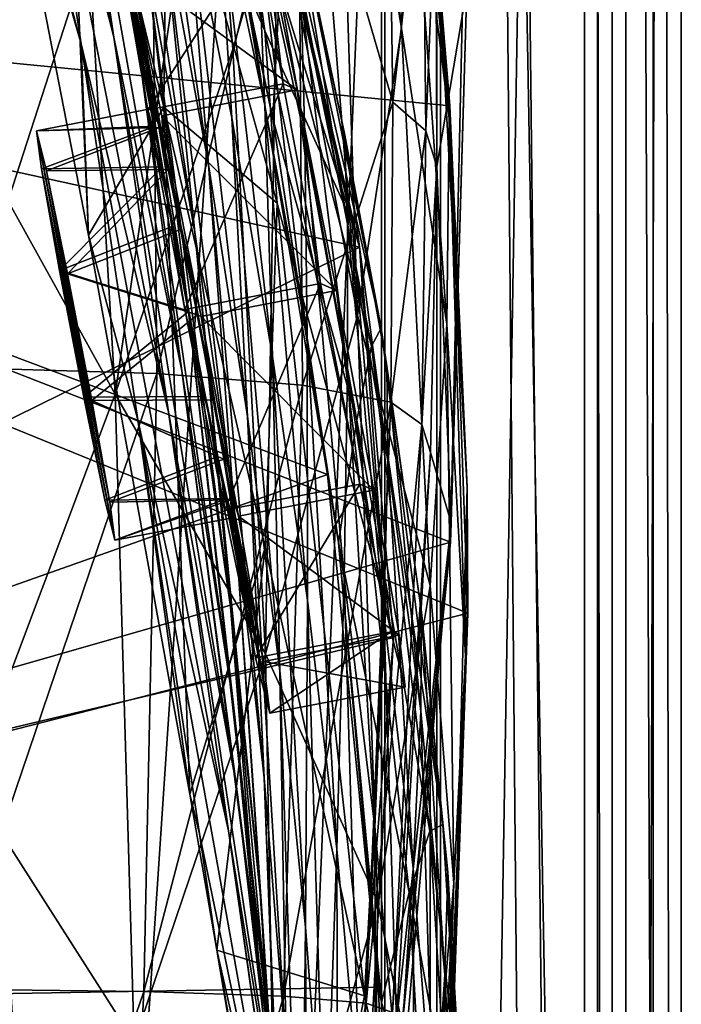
# Model space of a CAD drawing. Header units: metres. Extents: x -904 to 0, y -908 to 0.
# Tile 67 of 161: x -36 to 0, y -495 to -442. Entities that reach past the tile are written whole.
import ezdxf

# ---------------------------------------------------------------- set-up
doc = ezdxf.new("R2010")
doc.units = ezdxf.units.M

msp = doc.modelspace()

# ---------------------------------------------------------------- linework, layer by layer
at = {"layer": 'top012'}
for points in [[(-51.518902, -163.519562, 2063.059814), (-51.518902, -836.377136, 2063.059814), (-4.519207, -133.377289, 2063.059814)], [(-51.518902, -836.377136, 2063.059814), (-34.448139, -844.306091, 2063.059814), (-4.519207, -133.377289, 2063.059814)], [(-34.448139, -844.306091, 163.059708), (-51.518902, -836.377136, 163.059708), (-4.519207, -133.377289, 163.059708)], [(-4.519207, -133.377289, 163.059708), (-51.518902, -836.377136, 163.059708), (-51.518902, -163.519562, 163.059708)], [(-4.519207, -133.377289, 2063.059814), (-34.448139, -844.306091, 2063.059814), (-4.519207, -887.377258, 2063.059814)], [(-4.519207, -887.377258, 163.059708), (-34.448139, -844.306091, 163.059708), (-4.519207, -133.377289, 163.059708)], [(-4.519207, -887.377258, 163.059708), (-4.519207, -133.377289, 163.059708), (-4.519207, -887.377258, 173.920044)], [(-4.519207, -133.377289, 163.059708), (-4.519207, -133.377289, 2063.059814), (-4.519207, -887.377258, 173.920044)], [(-4.519207, -887.377258, 173.920044), (-4.519207, -133.377289, 2063.059814), (-4.519207, -887.377258, 2051.920166)], [(-4.519207, -133.377289, 2063.059814), (-4.519207, -887.377258, 2063.059814), (-4.519207, -887.377258, 2051.920166)], [(-33.971493, -411.755524, 308.193176), (-38.348515, -402.753815, 284.171265), (-39.583576, -446.280334, 258.79776)], [(-37.694042, -409.377899, 1291.495117), (-30.641474, -443.239197, 1347.621338), (-35.178562, -425.408478, 1347.30896)], [(-37.694042, -409.377899, 1291.495117), (-33.317085, -425.375366, 1291.730469), (-30.641474, -443.239197, 1347.621338)], [(-39.583576, -446.280334, 258.79776), (-32.583176, -428.331787, 307.561737), (-33.971493, -411.755524, 308.193176)], [(-15.107247, -442.764496, 457.192108), (-18.127468, -414.007721, 457.955444), (-18.708691, -420.534302, 432.119202)], [(-15.107247, -442.764496, 457.192108), (-14.685354, -430.100006, 509.626068), (-18.127468, -414.007721, 457.955444)], [(-99.792473, -438.393463, 620.119507), (-15.603981, -419.807495, 617.914917), (-12.499131, -446.94281, 617.833618)], [(-32.400627, -443.59845, 1402.633789), (-37.351677, -426.55246, 1402.492554), (-38.818249, -419.422211, 1387.014282)], [(-38.818249, -419.422211, 1387.014282), (-35.178562, -425.408478, 1347.30896), (-32.400627, -443.59845, 1402.633789)], [(-12.499131, -446.94281, 617.833618), (-15.603981, -419.807495, 617.914917), (-13.09072, -439.788452, 614.894409)], [(-12.537746, -447.631104, 562.615112), (-15.217979, -420.31778, 562.786987), (-14.685354, -430.100006, 509.626068)], [(-12.537746, -447.631104, 562.615112), (-13.09072, -439.788452, 614.894409), (-15.217979, -420.31778, 562.786987)], [(-19.941626, -427.695374, 406.499817), (-17.489773, -458.265411, 405.625305), (-18.708691, -420.534302, 432.119202)], [(-17.489773, -458.265411, 405.625305), (-15.107247, -442.764496, 457.192108), (-18.708691, -420.534302, 432.119202)], [(-29.558035, -422.518158, 1122.292114), (-25.525948, -450.117371, 1179.093262), (-28.012222, -436.633972, 1179.058716)], [(-26.767199, -434.950378, 1122.294556), (-25.525948, -450.117371, 1179.093262), (-29.558035, -422.518158, 1122.292114)], [(-27.758911, -430.803101, 1472.950806), (-22.484701, -442.906311, 1518.765625), (-28.493612, -422.707764, 1472.599731)], [(-28.493612, -422.707764, 1472.599731), (-22.484701, -442.906311, 1518.765625), (-23.789267, -433.676605, 1518.547607)], [(-26.266474, -453.771515, 1235.791992), (-28.885721, -439.077972, 1235.691895), (-30.888161, -423.265381, 1179.018677)], [(-30.888161, -423.265381, 1179.018677), (-28.012222, -436.633972, 1179.058716), (-26.266474, -453.771515, 1235.791992)], [(-29.635101, -441.526672, 1291.942627), (-32.032661, -424.448486, 1235.577759), (-26.647066, -457.755096, 1292.13147)], [(-32.032661, -424.448486, 1235.577759), (-28.885721, -439.077972, 1235.691895), (-26.647066, -457.755096, 1292.13147)], [(-37.351677, -426.55246, 1402.492554), (-32.010281, -453.918274, 1457.469482), (-33.270531, -424.920715, 1426.933105)], [(-33.270531, -424.920715, 1426.933105), (-32.010281, -453.918274, 1457.469482), (-27.947353, -447.011566, 1473.652832)], [(-27.947353, -447.011566, 1473.652832), (-27.758911, -430.803101, 1472.950806), (-33.270531, -424.920715, 1426.933105)], [(-22.91737, -436.637848, 1009.126465), (-22.494465, -446.926056, 1065.654785), (-25.739313, -425.04071, 1009.108154)], [(-22.494465, -446.926056, 1065.654785), (-25.053854, -434.751526, 1065.653687), (-25.739313, -425.04071, 1009.108154)], [(-35.178562, -425.408478, 1347.30896), (-27.690105, -463.488617, 1402.98291), (-32.400627, -443.59845, 1402.633789)], [(-35.178562, -425.408478, 1347.30896), (-30.641474, -443.239197, 1347.621338), (-27.690105, -463.488617, 1402.98291)], [(-30.641474, -443.239197, 1347.621338), (-33.317085, -425.375366, 1291.730469), (-26.972757, -461.240997, 1347.90271)], [(-26.972757, -461.240997, 1347.90271), (-33.317085, -425.375366, 1291.730469), (-29.635101, -441.526672, 1291.942627)], [(-32.010281, -453.918274, 1457.469482), (-37.351677, -426.55246, 1402.492554), (-32.400627, -443.59845, 1402.633789)], [(-26.636244, -426.248718, 663.443481), (-22.06394, -447.641571, 663.647583), (-21.700401, -440.678894, 721.290283)], [(-23.753292, -439.487976, 660.691772), (-22.06394, -447.641571, 663.647583), (-26.636244, -426.248718, 663.443481)], [(-39.287197, -461.073547, 1989.900391), (-39.61805, -427.646545, 1989.055786), (-28.625902, -428.188019, 1935.435791)], [(-17.489773, -458.265411, 405.625305), (-19.941626, -427.695374, 406.499817), (-21.789408, -435.481812, 381.116577)], [(-30.561993, -462.501282, 306.527161), (-32.583176, -428.331787, 307.561737), (-39.583576, -446.280334, 258.79776)], [(-39.287197, -461.073547, 1989.900391), (-28.625902, -428.188019, 1935.435791), (-28.317274, -461.395416, 1936.170898)], [(-32.583176, -428.331787, 307.561737), (-30.561993, -462.501282, 306.527161), (-25.543945, -427.959961, 356.559143)], [(-30.561993, -462.501282, 306.527161), (-24.209671, -443.884186, 355.985626), (-25.543945, -427.959961, 356.559143)], [(-28.625902, -428.188019, 1935.435791), (-20.694532, -429.176331, 1881.330322), (-28.317274, -461.395416, 1936.170898)], [(-24.209671, -443.884186, 355.985626), (-21.789408, -435.481812, 381.116577), (-25.543945, -427.959961, 356.559143)], [(-20.694532, -429.176331, 1881.330322), (-20.449392, -462.014984, 1881.945313), (-28.317274, -461.395416, 1936.170898)], [(-15.817269, -430.610657, 1826.89917), (-15.569982, -446.751587, 1827.190186), (-20.694532, -429.176331, 1881.330322)], [(-20.694532, -429.176331, 1881.330322), (-15.569982, -446.751587, 1827.190186), (-20.449392, -462.014984, 1881.945313)], [(-12.652459, -458.735779, 509.307831), (-14.685354, -430.100006, 509.626068), (-15.107247, -442.764496, 457.192108)], [(-12.652459, -458.735779, 509.307831), (-12.537746, -447.631104, 562.615112), (-14.685354, -430.100006, 509.626068)], [(-27.758911, -430.803101, 1472.950806), (-27.947353, -447.011566, 1473.652832), (-21.8262, -452.197479, 1518.983765)], [(-22.484701, -442.906311, 1518.765625), (-27.758911, -430.803101, 1472.950806), (-21.8262, -452.197479, 1518.983765)], [(-13.960463, -432.489746, 1772.302612), (-15.569982, -446.751587, 1827.190186), (-15.817269, -430.610657, 1826.89917)], [(-99.686302, -436.486115, 1605.904907), (-12.454998, -470.493347, 1608.189087), (-11.590517, -431.912292, 1608.211792)], [(-12.454998, -470.493347, 1608.189087), (-11.577453, -440.62085, 1611.000122), (-11.590517, -431.912292, 1608.211792)], [(-15.569982, -446.751587, 1827.190186), (-13.960463, -432.489746, 1772.302612), (-13.792759, -448.301758, 1772.519653)], [(-13.792759, -448.301758, 1772.519653), (-13.960463, -432.489746, 1772.302612), (-13.259575, -434.812103, 1717.66394)], [(-17.793518, -453.168549, 1562.034302), (-22.580969, -432.77359, 1562.240112), (-23.789267, -433.676605, 1518.547607)], [(-22.182774, -433.967316, 1565.084106), (-22.580969, -432.77359, 1562.240112), (-17.793518, -453.168549, 1562.034302)], [(-17.367258, -454.565094, 1564.958008), (-99.687195, -436.501892, 1567.113647), (-22.182774, -433.967316, 1565.084106)], [(-22.484701, -442.906311, 1518.765625), (-17.793518, -453.168549, 1562.034302), (-23.789267, -433.676605, 1518.547607)], [(-17.367258, -454.565094, 1564.958008), (-22.182774, -433.967316, 1565.084106), (-17.793518, -453.168549, 1562.034302)], [(-25.053854, -434.751526, 1065.653687), (-24.269331, -447.592407, 1122.296509), (-26.767199, -434.950378, 1122.294556)], [(-24.269331, -447.592407, 1122.296509), (-23.417582, -463.717316, 1179.122314), (-26.767199, -434.950378, 1122.294556)], [(-23.417582, -463.717316, 1179.122314), (-25.525948, -450.117371, 1179.093262), (-26.767199, -434.950378, 1122.294556)], [(-22.494465, -446.926056, 1065.654785), (-22.069218, -460.472687, 1122.298218), (-25.053854, -434.751526, 1065.653687)], [(-22.069218, -460.472687, 1122.298218), (-24.269331, -447.592407, 1122.296509), (-25.053854, -434.751526, 1065.653687)], [(-16.198446, -458.950409, 838.390564), (-21.054705, -434.966492, 838.324768), (-21.3613, -436.348541, 780.275574)], [(-21.054705, -434.966492, 838.324768), (-18.177799, -448.439758, 895.709351), (-20.77619, -436.528656, 895.674438)], [(-21.054705, -434.966492, 838.324768), (-16.198446, -458.950409, 838.390564), (-18.177799, -448.439758, 895.709351)], [(-13.259575, -434.812103, 1717.66394), (-13.199963, -450.223816, 1717.807373), (-13.792759, -448.301758, 1772.519653)], [(-11.577453, -440.62085, 1611.000122), (-13.199963, -450.223816, 1717.807373), (-13.259575, -434.812103, 1717.66394)], [(-24.209671, -443.884186, 355.985626), (-22.443432, -476.522217, 355.114563), (-21.789408, -435.481812, 381.116577)], [(-22.443432, -476.522217, 355.114563), (-17.489773, -458.265411, 405.625305), (-21.789408, -435.481812, 381.116577)], [(-101.507164, -496.003113, 1567.161255), (-99.687195, -436.501892, 1567.113647), (-17.367258, -454.565094, 1564.958008)], [(-99.686302, -436.486115, 658.70343), (-101.507111, -495.991241, 658.655762), (-19.097067, -466.842743, 660.813721)], [(-99.686302, -436.486115, 1605.904907), (-101.507111, -495.991272, 1605.857178), (-12.454998, -470.493347, 1608.189087)], [(-23.753292, -439.487976, 660.691772), (-99.686302, -436.486115, 658.70343), (-19.097067, -466.842743, 660.813721)], [(-28.012222, -436.633972, 1179.058716), (-25.525948, -450.117371, 1179.093262), (-24.154392, -468.495483, 1235.878174)], [(-28.012222, -436.633972, 1179.058716), (-24.154392, -468.495483, 1235.878174), (-26.266474, -453.771515, 1235.791992)], [(-22.91737, -436.637848, 1009.126465), (-20.530994, -441.075623, 952.545898), (-20.332975, -448.687317, 1009.139709)], [(-20.332975, -448.687317, 1009.139709), (-20.202732, -459.475494, 1065.655396), (-22.91737, -436.637848, 1009.126465)], [(-20.202732, -459.475494, 1065.655396), (-22.494465, -446.926056, 1065.654785), (-22.91737, -436.637848, 1009.126465)], [(-16.734985, -459.917786, 780.342651), (-21.3613, -436.348541, 780.275574), (-21.700401, -440.678894, 721.290283)], [(-16.734985, -459.917786, 780.342651), (-16.198446, -458.950409, 838.390564), (-21.3613, -436.348541, 780.275574)], [(-18.177799, -448.439758, 895.709351), (-18.026882, -453.281677, 952.567139), (-20.77619, -436.528656, 895.674438)], [(-18.026882, -453.281677, 952.567139), (-20.530994, -441.075623, 952.545898), (-20.77619, -436.528656, 895.674438)], [(-101.513016, -497.423981, 620.164551), (-99.792473, -438.393463, 620.119507), (-11.520406, -474.334778, 617.807983)], [(-99.792473, -438.393463, 620.119507), (-12.499131, -446.94281, 617.833618), (-11.520406, -474.334778, 617.807983)], [(-26.647066, -457.755096, 1292.13147), (-28.885721, -439.077972, 1235.691895), (-24.335777, -473.984528, 1292.296997)], [(-28.885721, -439.077972, 1235.691895), (-26.266474, -453.771515, 1235.791992), (-24.335777, -473.984528, 1292.296997)], [(-23.753292, -439.487976, 660.691772), (-19.097067, -466.842743, 660.813721), (-22.06394, -447.641571, 663.647583)], [(-11.55794, -467.553864, 614.797363), (-13.09072, -439.788452, 614.894409), (-12.537746, -447.631104, 562.615112)], [(-12.499131, -446.94281, 617.833618), (-13.09072, -439.788452, 614.894409), (-11.55794, -467.553864, 614.797363)], [(-21.700401, -440.678894, 721.290283), (-22.06394, -447.641571, 663.647583), (-17.516373, -463.907623, 721.338074)], [(-17.516373, -463.907623, 721.338074), (-16.734985, -459.917786, 780.342651), (-21.700401, -440.678894, 721.290283)], [(-20.530994, -441.075623, 952.545898), (-18.030481, -461.245117, 1009.147888), (-20.332975, -448.687317, 1009.139709)], [(-20.530994, -441.075623, 952.545898), (-18.026882, -453.281677, 952.567139), (-18.030481, -461.245117, 1009.147888)], [(-11.577453, -440.62085, 1611.000122), (-12.433165, -469.460388, 1611.014282), (-13.199963, -450.223816, 1717.807373)], [(-12.433165, -469.460388, 1611.014282), (-11.577453, -440.62085, 1611.000122), (-12.454998, -470.493347, 1608.189087)], [(-26.972757, -461.240997, 1347.90271), (-29.635101, -441.526672, 1291.942627), (-24.173979, -479.291046, 1348.152954)], [(-29.635101, -441.526672, 1291.942627), (-26.647066, -457.755096, 1292.13147), (-24.173979, -479.291046, 1348.152954)], [(-21.8262, -452.197479, 1518.983765), (-15.95679, -474.040039, 1561.944458), (-22.484701, -442.906311, 1518.765625)], [(-15.95679, -474.040039, 1561.944458), (-17.793518, -453.168549, 1562.034302), (-22.484701, -442.906311, 1518.765625)], [(-13.564385, -472.839905, 456.759827), (-15.107247, -442.764496, 457.192108), (-17.489773, -458.265411, 405.625305)], [(-13.564385, -472.839905, 456.759827), (-12.652459, -458.735779, 509.307831), (-15.107247, -442.764496, 457.192108)], [(-29.351326, -463.90155, 1457.369507), (-32.010281, -453.918274, 1457.469482), (-32.400627, -443.59845, 1402.633789)], [(-32.400627, -443.59845, 1402.633789), (-27.690105, -463.488617, 1402.98291), (-24.453058, -486.070496, 1457.692871)], [(-24.453058, -486.070496, 1457.692871), (-29.351326, -463.90155, 1457.369507), (-32.400627, -443.59845, 1402.633789)], [(-30.641474, -443.239197, 1347.621338), (-24.04295, -483.567261, 1403.297119), (-27.690105, -463.488617, 1402.98291)], [(-24.04295, -483.567261, 1403.297119), (-30.641474, -443.239197, 1347.621338), (-26.972757, -461.240997, 1347.90271)], [(-22.443432, -476.522217, 355.114563), (-24.209671, -443.884186, 355.985626), (-30.561993, -462.501282, 306.527161)], [(-38.477341, -483.487183, 258.177063), (-30.561993, -462.501282, 306.527161), (-39.583576, -446.280334, 258.79776)], [(-20.202732, -459.475494, 1065.655396), (-20.17515, -473.619904, 1122.299561), (-22.494465, -446.926056, 1065.654785)], [(-20.17515, -473.619904, 1122.299561), (-22.069218, -460.472687, 1122.298218), (-22.494465, -446.926056, 1065.654785)], [(-15.569982, -446.751587, 1827.190186), (-15.688101, -462.931641, 1827.387939), (-20.449392, -462.014984, 1881.945313)], [(-15.688101, -462.931641, 1827.387939), (-15.569982, -446.751587, 1827.190186), (-13.792759, -448.301758, 1772.519653)], [(-11.520406, -474.334778, 617.807983), (-12.499131, -446.94281, 617.833618), (-11.55794, -467.553864, 614.797363)], [(-32.010281, -453.918274, 1457.469482), (-26.539154, -484.0896, 1511.499878), (-27.947353, -447.011566, 1473.652832)], [(-27.947353, -447.011566, 1473.652832), (-26.539154, -484.0896, 1511.499878), (-22.460718, -470.781799, 1519.420044)], [(-21.8262, -452.197479, 1518.983765), (-27.947353, -447.011566, 1473.652832), (-22.460718, -470.781799, 1519.420044)], [(-22.069218, -460.472687, 1122.298218), (-21.674414, -477.437927, 1179.145752), (-24.269331, -447.592407, 1122.296509)], [(-21.674414, -477.437927, 1179.145752), (-23.417582, -463.717316, 1179.122314), (-24.269331, -447.592407, 1122.296509)], [(-22.06394, -447.641571, 663.647583), (-18.509378, -470.528442, 663.803223), (-17.516373, -463.907623, 721.338074)], [(-19.097067, -466.842743, 660.813721), (-18.509378, -470.528442, 663.803223), (-22.06394, -447.641571, 663.647583)], [(-11.650246, -476.623627, 562.581543), (-12.537746, -447.631104, 562.615112), (-12.652459, -458.735779, 509.307831)], [(-11.650246, -476.623627, 562.581543), (-11.55794, -467.553864, 614.797363), (-12.537746, -447.631104, 562.615112)], [(-15.902235, -461.000885, 895.725647), (-15.851706, -466.111115, 952.576538), (-18.177799, -448.439758, 895.709351)], [(-15.851706, -466.111115, 952.576538), (-18.026882, -453.281677, 952.567139), (-18.177799, -448.439758, 895.709351)], [(-16.198446, -458.950409, 838.390564), (-15.902235, -461.000885, 895.725647), (-18.177799, -448.439758, 895.709351)], [(-13.792759, -448.301758, 1772.519653), (-14.011179, -464.144623, 1772.66394), (-15.688101, -462.931641, 1827.387939)], [(-13.199963, -450.223816, 1717.807373), (-14.011179, -464.144623, 1772.66394), (-13.792759, -448.301758, 1772.519653)], [(-20.332975, -448.687317, 1009.139709), (-18.030481, -461.245117, 1009.147888), (-18.209492, -472.444244, 1065.655396)], [(-20.202732, -459.475494, 1065.655396), (-20.332975, -448.687317, 1009.139709), (-18.209492, -472.444244, 1065.655396)], [(-25.525948, -450.117371, 1179.093262), (-22.521439, -483.21991, 1235.950317), (-24.154392, -468.495483, 1235.878174)], [(-23.417582, -463.717316, 1179.122314), (-22.521439, -483.21991, 1235.950317), (-25.525948, -450.117371, 1179.093262)], [(-13.199963, -450.223816, 1717.807373), (-13.537316, -465.652832, 1717.900269), (-14.011179, -464.144623, 1772.66394)], [(-12.433165, -469.460388, 1611.014282), (-13.537316, -465.652832, 1717.900269), (-13.199963, -450.223816, 1717.807373)], [(-22.460718, -470.781799, 1519.420044), (-17.099455, -494.981476, 1561.972656), (-21.8262, -452.197479, 1518.983765)], [(-17.099455, -494.981476, 1561.972656), (-15.95679, -474.040039, 1561.944458), (-21.8262, -452.197479, 1518.983765)], [(-18.030481, -461.245117, 1009.147888), (-18.026882, -453.281677, 952.567139), (-16.061007, -474.3638, 1009.150879)], [(-16.061007, -474.3638, 1009.150879), (-18.026882, -453.281677, 952.567139), (-15.851706, -466.111115, 952.576538)], [(-17.367258, -454.565094, 1564.958008), (-17.793518, -453.168549, 1562.034302), (-15.95679, -474.040039, 1561.944458)], [(-24.335777, -473.984528, 1292.296997), (-26.266474, -453.771515, 1235.791992), (-22.668257, -490.14212, 1292.439209)], [(-26.266474, -453.771515, 1235.791992), (-24.154392, -468.495483, 1235.878174), (-22.668257, -490.14212, 1292.439209)], [(-26.539154, -484.0896, 1511.499878), (-32.010281, -453.918274, 1457.469482), (-29.351326, -463.90155, 1457.369507)], [(-15.532643, -475.638916, 1564.910034), (-101.507164, -496.003113, 1567.161255), (-17.367258, -454.565094, 1564.958008)], [(-15.532643, -475.638916, 1564.910034), (-17.367258, -454.565094, 1564.958008), (-15.95679, -474.040039, 1561.944458)], [(-24.173979, -479.291046, 1348.152954), (-26.647066, -457.755096, 1292.13147), (-22.222027, -497.267059, 1348.372314)], [(-26.647066, -457.755096, 1292.13147), (-24.335777, -473.984528, 1292.296997), (-22.222027, -497.267059, 1348.372314)], [(-16.398525, -489.893097, 405.125092), (-17.489773, -458.265411, 405.625305), (-22.443432, -476.522217, 355.114563)], [(-16.398525, -489.893097, 405.125092), (-13.564385, -472.839905, 456.759827), (-17.489773, -458.265411, 405.625305)], [(-12.882191, -485.726715, 838.363281), (-16.198446, -458.950409, 838.390564), (-16.734985, -459.917786, 780.342651)], [(-12.882191, -485.726715, 838.363281), (-14.020151, -474.269958, 895.723267), (-16.198446, -458.950409, 838.390564)], [(-14.020151, -474.269958, 895.723267), (-15.902235, -461.000885, 895.725647), (-16.198446, -458.950409, 838.390564)], [(-12.282374, -488.904602, 509.239197), (-12.652459, -458.735779, 509.307831), (-13.564385, -472.839905, 456.759827)], [(-12.282374, -488.904602, 509.239197), (-11.650246, -476.623627, 562.581543), (-12.652459, -458.735779, 509.307831)], [(-18.209492, -472.444244, 1065.655396), (-18.599287, -487.062866, 1122.300415), (-20.202732, -459.475494, 1065.655396)], [(-18.599287, -487.062866, 1122.300415), (-20.17515, -473.619904, 1122.299561), (-20.202732, -459.475494, 1065.655396)], [(-13.578772, -486.092316, 780.316284), (-16.734985, -459.917786, 780.342651), (-17.516373, -463.907623, 721.338074)], [(-13.578772, -486.092316, 780.316284), (-12.882191, -485.726715, 838.363281), (-16.734985, -459.917786, 780.342651)], [(-20.17515, -473.619904, 1122.299561), (-20.28372, -491.285797, 1179.163696), (-22.069218, -460.472687, 1122.298218)], [(-20.28372, -491.285797, 1179.163696), (-21.674414, -477.437927, 1179.145752), (-22.069218, -460.472687, 1122.298218)], [(-39.602764, -494.622528, 1990.200928), (-39.287197, -461.073547, 1989.900391), (-28.317274, -461.395416, 1936.170898)], [(-24.04295, -483.567261, 1403.297119), (-26.972757, -461.240997, 1347.90271), (-21.463589, -503.659515, 1403.576782)], [(-26.972757, -461.240997, 1347.90271), (-24.173979, -479.291046, 1348.152954), (-21.463589, -503.659515, 1403.576782)], [(-18.030481, -461.245117, 1009.147888), (-16.551174, -485.874695, 1065.654785), (-18.209492, -472.444244, 1065.655396)], [(-16.551174, -485.874695, 1065.654785), (-18.030481, -461.245117, 1009.147888), (-16.061007, -474.3638, 1009.150879)], [(-14.020151, -474.269958, 895.723267), (-14.072236, -479.619019, 952.574036), (-15.902235, -461.000885, 895.725647)], [(-14.072236, -479.619019, 952.574036), (-15.851706, -466.111115, 952.576538), (-15.902235, -461.000885, 895.725647)], [(-28.317274, -461.395416, 1936.170898), (-29.019733, -494.74881, 1936.401733), (-39.602764, -494.622528, 1990.200928)], [(-28.317274, -461.395416, 1936.170898), (-20.449392, -462.014984, 1881.945313), (-29.019733, -494.74881, 1936.401733)], [(-20.449392, -462.014984, 1881.945313), (-21.486528, -495.002411, 1882.114014), (-29.019733, -494.74881, 1936.401733)], [(-20.449392, -462.014984, 1881.945313), (-15.688101, -462.931641, 1827.387939), (-21.486528, -495.002411, 1882.114014)], [(-29.539288, -497.448395, 305.797028), (-30.561993, -462.501282, 306.527161), (-38.477341, -483.487183, 258.177063)], [(-29.539288, -497.448395, 305.797028), (-22.443432, -476.522217, 355.114563), (-30.561993, -462.501282, 306.527161)], [(-15.688101, -462.931641, 1827.387939), (-17.018021, -495.383057, 1827.502563), (-21.486528, -495.002411, 1882.114014)], [(-14.011179, -464.144623, 1772.66394), (-17.018021, -495.383057, 1827.502563), (-15.688101, -462.931641, 1827.387939)], [(-26.01474, -486.243317, 1511.426025), (-26.539154, -484.0896, 1511.499878), (-29.351326, -463.90155, 1457.369507)], [(-20.912622, -510.899231, 1511.640137), (-29.351326, -463.90155, 1457.369507), (-24.453058, -486.070496, 1457.692871)], [(-26.01474, -486.243317, 1511.426025), (-29.351326, -463.90155, 1457.369507), (-20.912622, -510.899231, 1511.640137)], [(-27.690105, -463.488617, 1402.98291), (-20.834852, -508.446198, 1457.984009), (-24.453058, -486.070496, 1457.692871)], [(-27.690105, -463.488617, 1402.98291), (-24.04295, -483.567261, 1403.297119), (-20.834852, -508.446198, 1457.984009)], [(-22.521439, -483.21991, 1235.950317), (-23.417582, -463.717316, 1179.122314), (-21.333569, -497.919495, 1236.008545)], [(-23.417582, -463.717316, 1179.122314), (-21.674414, -477.437927, 1179.145752), (-21.333569, -497.919495, 1236.008545)], [(-17.516373, -463.907623, 721.338074), (-18.509378, -470.528442, 663.803223), (-14.701887, -489.402588, 721.319885)], [(-14.701887, -489.402588, 721.319885), (-13.578772, -486.092316, 780.316284), (-17.516373, -463.907623, 721.338074)], [(-14.011179, -464.144623, 1772.66394), (-15.602613, -495.890411, 1772.733154), (-17.018021, -495.383057, 1827.502563)], [(-13.537316, -465.652832, 1717.900269), (-15.602613, -495.890411, 1772.733154), (-14.011179, -464.144623, 1772.66394)], [(-13.537316, -465.652832, 1717.900269), (-15.397907, -496.523987, 1717.933838), (-15.602613, -495.890411, 1772.733154)], [(-13.537316, -465.652832, 1717.900269), (-12.433165, -469.460388, 1611.014282), (-15.397907, -496.523987, 1717.933838)], [(-14.4817, -488.092499, 1009.148804), (-16.061007, -474.3638, 1009.150879), (-15.851706, -466.111115, 952.576538)], [(-14.072236, -479.619019, 952.574036), (-14.4817, -488.092499, 1009.148804), (-15.851706, -466.111115, 952.576538)], [(-19.097067, -466.842743, 660.813721), (-101.507111, -495.991241, 658.655762), (-16.345406, -494.513519, 660.885803)], [(-19.097067, -466.842743, 660.813721), (-16.345406, -494.513519, 660.885803), (-18.509378, -470.528442, 663.803223)], [(-12.353572, -497.530182, 614.80658), (-11.55794, -467.553864, 614.797363), (-11.650246, -476.623627, 562.581543)], [(-11.520406, -474.334778, 617.807983), (-11.55794, -467.553864, 614.797363), (-12.353572, -497.530182, 614.80658)], [(-22.668257, -490.14212, 1292.439209), (-24.154392, -468.495483, 1235.878174), (-21.597239, -506.160736, 1292.558105)], [(-24.154392, -468.495483, 1235.878174), (-22.521439, -483.21991, 1235.950317), (-21.597239, -506.160736, 1292.558105)], [(-14.931726, -498.121948, 1610.943604), (-12.433165, -469.460388, 1611.014282), (-16.291275, -508.894043, 1608.088501)], [(-16.291275, -508.894043, 1608.088501), (-12.433165, -469.460388, 1611.014282), (-12.454998, -470.493347, 1608.189087)], [(-12.433165, -469.460388, 1611.014282), (-14.931726, -498.121948, 1610.943604), (-15.397907, -496.523987, 1717.933838)], [(-101.507111, -495.991272, 1605.857178), (-16.291275, -508.894043, 1608.088501), (-12.454998, -470.493347, 1608.189087)], [(-26.539154, -484.0896, 1511.499878), (-25.071135, -492.524994, 1525.593872), (-22.460718, -470.781799, 1519.420044)], [(-22.460718, -470.781799, 1519.420044), (-25.071135, -492.524994, 1525.593872), (-17.099455, -494.981476, 1561.972656)], [(-18.509378, -470.528442, 663.803223), (-16.183268, -495.319733, 663.899475), (-14.701887, -489.402588, 721.319885)], [(-16.345406, -494.513519, 660.885803), (-16.183268, -495.319733, 663.899475), (-18.509378, -470.528442, 663.803223)], [(-17.35783, -500.8302, 1122.301025), (-18.599287, -487.062866, 1122.300415), (-18.209492, -472.444244, 1065.655396)], [(-16.551174, -485.874695, 1065.654785), (-17.35783, -500.8302, 1122.301025), (-18.209492, -472.444244, 1065.655396)], [(-13.566189, -504.144501, 456.6586), (-13.564385, -472.839905, 456.759827), (-16.398525, -489.893097, 405.125092)], [(-13.566189, -504.144501, 456.6586), (-12.282374, -488.904602, 509.239197), (-13.564385, -472.839905, 456.759827)], [(-22.222027, -497.267059, 1348.372314), (-24.335777, -473.984528, 1292.296997), (-21.069534, -515.051147, 1348.560547)], [(-24.335777, -473.984528, 1292.296997), (-22.668257, -490.14212, 1292.439209), (-21.069534, -515.051147, 1348.560547)], [(-19.233835, -505.269989, 1179.17627), (-20.28372, -491.285797, 1179.163696), (-20.17515, -473.619904, 1122.299561)], [(-18.599287, -487.062866, 1122.300415), (-19.233835, -505.269989, 1179.17627), (-20.17515, -473.619904, 1122.299561)], [(-15.532643, -475.638916, 1564.910034), (-15.95679, -474.040039, 1561.944458), (-17.099455, -494.981476, 1561.972656)], [(-11.520406, -474.334778, 617.807983), (-12.687592, -501.71936, 617.838562), (-101.513016, -497.423981, 620.164551)], [(-15.269579, -499.806885, 1065.653809), (-16.551174, -485.874695, 1065.654785), (-16.061007, -474.3638, 1009.150879)], [(-14.4817, -488.092499, 1009.148804), (-15.269579, -499.806885, 1065.653809), (-16.061007, -474.3638, 1009.150879)], [(-14.020151, -474.269958, 895.723267), (-12.760496, -493.85672, 952.559692), (-14.072236, -479.619019, 952.574036)], [(-12.882191, -485.726715, 838.363281), (-12.607658, -488.300873, 895.702209), (-14.020151, -474.269958, 895.723267)], [(-12.607658, -488.300873, 895.702209), (-12.760496, -493.85672, 952.559692), (-14.020151, -474.269958, 895.723267)], [(-12.687592, -501.71936, 617.838562), (-11.520406, -474.334778, 617.807983), (-12.353572, -497.530182, 614.80658)], [(-101.507164, -496.003113, 1567.161255), (-15.532643, -475.638916, 1564.910034), (-16.710913, -496.759338, 1564.940796)], [(-16.710913, -496.759338, 1564.940796), (-15.532643, -475.638916, 1564.910034), (-17.099455, -494.981476, 1561.972656)], [(-21.854267, -509.806885, 354.61145), (-22.443432, -476.522217, 355.114563), (-29.539288, -497.448395, 305.797028)], [(-21.854267, -509.806885, 354.61145), (-16.398525, -489.893097, 405.125092), (-22.443432, -476.522217, 355.114563)], [(-12.879832, -507.57196, 562.68634), (-11.650246, -476.623627, 562.581543), (-12.282374, -488.904602, 509.239197)], [(-12.879832, -507.57196, 562.68634), (-12.353572, -497.530182, 614.80658), (-11.650246, -476.623627, 562.581543)], [(-21.333569, -497.919495, 1236.008545), (-21.674414, -477.437927, 1179.145752), (-20.552483, -512.573975, 1236.052734)], [(-21.674414, -477.437927, 1179.145752), (-20.28372, -491.285797, 1179.163696), (-20.552483, -512.573975, 1236.052734)], [(-21.463589, -503.659515, 1403.576782), (-24.173979, -479.291046, 1348.152954), (-19.92218, -523.590881, 1403.821655)], [(-24.173979, -479.291046, 1348.152954), (-22.222027, -497.267059, 1348.372314), (-19.92218, -523.590881, 1403.821655)], [(-14.072236, -479.619019, 952.574036), (-13.354754, -502.477234, 1009.141663), (-14.4817, -488.092499, 1009.148804)], [(-12.760496, -493.85672, 952.559692), (-13.354754, -502.477234, 1009.141663), (-14.072236, -479.619019, 952.574036)], [(-38.167416, -520.973633, 257.737305), (-29.539288, -497.448395, 305.797028), (-38.477341, -483.487183, 258.177063)], [(-24.04295, -483.567261, 1403.297119), (-18.504261, -530.795715, 1458.24292), (-20.834852, -508.446198, 1457.984009)], [(-24.04295, -483.567261, 1403.297119), (-21.463589, -503.659515, 1403.576782), (-18.504261, -530.795715, 1458.24292)], [(-21.597239, -506.160736, 1292.558105), (-22.521439, -483.21991, 1235.950317), (-21.063517, -521.980408, 1292.653809)], [(-22.521439, -483.21991, 1235.950317), (-21.333569, -497.919495, 1236.008545), (-21.063517, -521.980408, 1292.653809)], [(-25.071135, -492.524994, 1525.593872), (-26.539154, -484.0896, 1511.499878), (-26.01474, -486.243317, 1511.426025)], [(-11.990452, -500.294281, 838.314758), (-12.882191, -485.726715, 838.363281), (-13.578772, -486.092316, 780.316284)], [(-11.990452, -500.294281, 838.314758), (-11.74542, -503.143982, 895.662537), (-12.882191, -485.726715, 838.363281)], [(-11.74542, -503.143982, 895.662537), (-12.607658, -488.300873, 895.702209), (-12.882191, -485.726715, 838.363281)], [(-20.912622, -510.899231, 1511.640137), (-25.071135, -492.524994, 1525.593872), (-26.01474, -486.243317, 1511.426025)], [(-24.453058, -486.070496, 1457.692871), (-20.834852, -508.446198, 1457.984009), (-17.329136, -535.782043, 1511.832886)], [(-17.329136, -535.782043, 1511.832886), (-20.912622, -510.899231, 1511.640137), (-24.453058, -486.070496, 1457.692871)], [(-16.471502, -514.949768, 1122.30127), (-17.35783, -500.8302, 1122.301025), (-16.551174, -485.874695, 1065.654785)], [(-15.269579, -499.806885, 1065.653809), (-16.471502, -514.949768, 1122.30127), (-16.551174, -485.874695, 1065.654785)], [(-12.722794, -500.281616, 780.268066), (-13.578772, -486.092316, 780.316284), (-14.701887, -489.402588, 721.319885)], [(-12.722794, -500.281616, 780.268066), (-11.990452, -500.294281, 838.314758), (-13.578772, -486.092316, 780.316284)], [(-18.515184, -519.401733, 1179.183228), (-19.233835, -505.269989, 1179.17627), (-18.599287, -487.062866, 1122.300415)], [(-17.35783, -500.8302, 1122.301025), (-18.515184, -519.401733, 1179.183228), (-18.599287, -487.062866, 1122.300415)], [(-14.4817, -488.092499, 1009.148804), (-14.411329, -514.278748, 1065.6521), (-15.269579, -499.806885, 1065.653809)], [(-13.354754, -502.477234, 1009.141663), (-14.411329, -514.278748, 1065.6521), (-14.4817, -488.092499, 1009.148804)], [(-11.992947, -508.872101, 952.533508), (-12.760496, -493.85672, 952.559692), (-12.607658, -488.300873, 895.702209)], [(-11.74542, -503.143982, 895.662537), (-11.992947, -508.872101, 952.533508), (-12.607658, -488.300873, 895.702209)], [(-13.823624, -520.69043, 509.420135), (-12.282374, -488.904602, 509.239197), (-13.566189, -504.144501, 456.6586)], [(-13.823624, -520.69043, 509.420135), (-12.879832, -507.57196, 562.68634), (-12.282374, -488.904602, 509.239197)], [(-14.701887, -489.402588, 721.319885), (-16.183268, -495.319733, 663.899475), (-13.94687, -503.110931, 721.286072)], [(-13.94687, -503.110931, 721.286072), (-12.722794, -500.281616, 780.268066), (-14.701887, -489.402588, 721.319885)], [(-16.69252, -522.29126, 404.999176), (-16.398525, -489.893097, 405.125092), (-21.854267, -509.806885, 354.61145)], [(-16.69252, -522.29126, 404.999176), (-13.566189, -504.144501, 456.6586), (-16.398525, -489.893097, 405.125092)], [(-21.069534, -515.051147, 1348.560547), (-22.668257, -490.14212, 1292.439209), (-20.647058, -532.533447, 1348.717896)], [(-22.668257, -490.14212, 1292.439209), (-21.597239, -506.160736, 1292.558105), (-20.647058, -532.533447, 1348.717896)], [(-20.552483, -512.573975, 1236.052734), (-20.28372, -491.285797, 1179.163696), (-20.137524, -527.168701, 1236.082886)], [(-20.28372, -491.285797, 1179.163696), (-19.233835, -505.269989, 1179.17627), (-20.137524, -527.168701, 1236.082886)], [(-20.912622, -510.899231, 1511.640137), (-17.277678, -536.280823, 1561.998047), (-25.071135, -492.524994, 1525.593872)], [(-17.277678, -536.280823, 1561.998047), (-21.173973, -515.546143, 1562.117554), (-25.071135, -492.524994, 1525.593872)], [(-25.071135, -492.524994, 1525.593872), (-21.173973, -515.546143, 1562.117554), (-17.099455, -494.981476, 1561.972656)], [(-12.74689, -517.560913, 1009.129333), (-13.354754, -502.477234, 1009.141663), (-12.760496, -493.85672, 952.559692)], [(-11.992947, -508.872101, 952.533508), (-12.74689, -517.560913, 1009.129333), (-12.760496, -493.85672, 952.559692)], [(-101.507111, -495.991241, 658.655762), (-15.519427, -519.723877, 660.90741), (-16.345406, -494.513519, 660.885803)], [(-29.019733, -494.74881, 1936.401733), (-40.561356, -528.289734, 1989.954346), (-39.602764, -494.622528, 1990.200928)], [(-29.019733, -494.74881, 1936.401733), (-30.727295, -528.229126, 1936.125732), (-40.561356, -528.289734, 1989.954346)], [(-29.019733, -494.74881, 1936.401733), (-21.486528, -495.002411, 1882.114014), (-30.727295, -528.229126, 1936.125732)], [(-16.345406, -494.513519, 660.885803), (-15.519427, -519.723877, 660.90741), (-16.183268, -495.319733, 663.899475)], [(-21.486528, -495.002411, 1882.114014), (-23.79738, -528.104187, 1881.834229), (-30.727295, -528.229126, 1936.125732)], [(-21.486528, -495.002411, 1882.114014), (-17.018021, -495.383057, 1827.502563), (-23.79738, -528.104187, 1881.834229)], [(-16.710913, -496.759338, 1564.940796), (-17.099455, -494.981476, 1561.972656), (-21.173973, -515.546143, 1562.117554)], [(-17.018021, -495.383057, 1827.502563), (-19.795883, -527.914978, 1827.241333), (-23.79738, -528.104187, 1881.834229)], [(-15.602613, -495.890411, 1772.733154), (-19.795883, -527.914978, 1827.241333), (-17.018021, -495.383057, 1827.502563)], [(-16.183268, -495.319733, 663.899475), (-15.584117, -508.460419, 663.920166), (-13.94687, -503.110931, 721.286072)], [(-15.519427, -519.723877, 660.90741), (-15.584117, -508.460419, 663.920166), (-16.183268, -495.319733, 663.899475)]]:
    msp.add_3dface(points, dxfattribs=at)
at = {"layer": 'top0123439'}
for points in [[(-30.168615, -439.325348, 962.088806), (-30.505003, -436.522491, 951.056213), (-28.7626, -446.137756, 956.75)], [(-30.505003, -436.522491, 951.056213), (-28.881092, -444.987976, 951.159058), (-28.7626, -446.137756, 956.75)], [(-28.881092, -444.987976, 951.159058), (-30.505003, -436.522491, 951.056213), (-28.540661, -446.230621, 945.597107)], [(-30.505003, -436.522491, 951.056213), (-29.730923, -439.508545, 940.093933), (-28.540661, -446.230621, 945.597107)], [(-22.858332, -437.921417, 962.222595), (-30.168615, -439.325348, 962.088806), (-28.811893, -447.166107, 970.235535)], [(-29.730923, -439.508545, 940.093933), (-22.420641, -438.104614, 940.227722), (-20.743505, -446.079468, 932.273071)], [(-21.50161, -445.762177, 970.369324), (-22.858332, -437.921417, 962.222595), (-28.811893, -447.166107, 970.235535)], [(-21.50161, -445.762177, 970.369324), (-22.420641, -438.104614, 940.227722), (-22.858332, -437.921417, 962.222595)], [(-20.743505, -446.079468, 932.273071), (-22.420641, -438.104614, 940.227722), (-21.50161, -445.762177, 970.369324)], [(-28.811893, -447.166107, 970.235535), (-30.168615, -439.325348, 962.088806), (-28.331102, -448.757538, 960.664307)], [(-30.168615, -439.325348, 962.088806), (-28.7626, -446.137756, 956.75), (-28.331102, -448.757538, 960.664307)], [(-28.540661, -446.230621, 945.597107), (-29.730923, -439.508545, 940.093933), (-27.954659, -448.9151, 941.747192)], [(-29.730923, -439.508545, 940.093933), (-28.053789, -447.483398, 932.139282), (-27.954659, -448.9151, 941.747192)], [(-28.053789, -447.483398, 932.139282), (-29.730923, -439.508545, 940.093933), (-20.743505, -446.079468, 932.273071)], [(-28.480745, -447.07486, 951.184387), (-28.881092, -444.987976, 951.159058), (-28.540661, -446.230621, 945.597107)], [(-28.7626, -446.137756, 956.75), (-28.881092, -444.987976, 951.159058), (-28.381908, -448.036469, 955.874695)], [(-28.881092, -444.987976, 951.159058), (-28.480745, -447.07486, 951.184387), (-28.381908, -448.036469, 955.874695)], [(-21.50161, -445.762177, 970.369324), (-28.811893, -447.166107, 970.235535), (-26.79837, -457.943817, 973.313538)], [(-19.488087, -456.539886, 973.447266), (-21.50161, -445.762177, 970.369324), (-26.79837, -457.943817, 973.313538)], [(-19.488087, -456.539886, 973.447266), (-20.743505, -446.079468, 932.273071), (-21.50161, -445.762177, 970.369324)], [(-28.331102, -448.757538, 960.664307), (-28.7626, -446.137756, 956.75), (-28.018112, -450.245697, 959.179932)], [(-28.7626, -446.137756, 956.75), (-28.381908, -448.036469, 955.874695), (-28.018112, -450.245697, 959.179932)], [(-28.195721, -448.11438, 946.518372), (-28.540661, -446.230621, 945.597107), (-27.954659, -448.9151, 941.747192)], [(-28.195721, -448.11438, 946.518372), (-28.480745, -447.07486, 951.184387), (-28.540661, -446.230621, 945.597107)], [(-28.053789, -447.483398, 932.139282), (-20.743505, -446.079468, 932.273071), (-18.612705, -456.906281, 929.45752)], [(-18.612705, -456.906281, 929.45752), (-20.743505, -446.079468, 932.273071), (-19.488087, -456.539886, 973.447266)], [(-28.195721, -448.11438, 946.518372), (-34.820335, -448.292389, 951.068359), (-28.480745, -447.07486, 951.184387)], [(-28.381908, -448.036469, 955.874695), (-28.480745, -447.07486, 951.184387), (-34.820335, -448.292389, 951.068359)], [(-26.79837, -457.943817, 973.313538), (-28.811893, -447.166107, 970.235535), (-27.653358, -452.548248, 963.410706)], [(-28.811893, -447.166107, 970.235535), (-28.331102, -448.757538, 960.664307), (-27.653358, -452.548248, 963.410706)], [(-27.954659, -448.9151, 941.747192), (-28.053789, -447.483398, 932.139282), (-27.169453, -452.750793, 939.093506)], [(-28.053789, -447.483398, 932.139282), (-25.922987, -458.310211, 929.32373), (-27.169453, -452.750793, 939.093506)], [(-25.922987, -458.310211, 929.32373), (-28.053789, -447.483398, 932.139282), (-18.612705, -456.906281, 929.45752)], [(-34.546177, -450.352264, 957.704651), (-28.381908, -448.036469, 955.874695), (-34.820335, -448.292389, 951.068359)], [(-34.283081, -450.462402, 944.483459), (-34.820335, -448.292389, 951.068359), (-28.195721, -448.11438, 946.518372)], [(-34.546177, -450.352264, 957.704651), (-34.820335, -448.292389, 951.068359), (-30.581137, -470.391479, 951.336792)], [(-30.581137, -470.391479, 951.336792), (-34.820335, -448.292389, 951.068359), (-30.854301, -468.336761, 944.700623)], [(-34.820335, -448.292389, 951.068359), (-34.283081, -450.462402, 944.483459), (-30.854301, -468.336761, 944.700623)], [(-28.018112, -450.245697, 959.179932), (-28.381908, -448.036469, 955.874695), (-34.546177, -450.352264, 957.704651)], [(-27.701458, -450.378235, 943.267456), (-34.283081, -450.462402, 944.483459), (-28.195721, -448.11438, 946.518372)], [(-27.701458, -450.378235, 943.267456), (-28.195721, -448.11438, 946.518372), (-27.954659, -448.9151, 941.747192)], [(-27.653358, -452.548248, 963.410706), (-28.331102, -448.757538, 960.664307), (-27.445759, -453.446655, 961.496033)], [(-28.331102, -448.757538, 960.664307), (-28.018112, -450.245697, 959.179932), (-27.445759, -453.446655, 961.496033)], [(-27.701458, -450.378235, 943.267456), (-27.954659, -448.9151, 941.747192), (-27.169453, -452.750793, 939.093506)], [(-33.567928, -455.841736, 961.857239), (-28.018112, -450.245697, 959.179932), (-34.546177, -450.352264, 957.704651)], [(-33.567928, -455.841736, 961.857239), (-34.546177, -450.352264, 957.704651), (-31.117397, -468.226654, 957.921753)], [(-31.117397, -468.226654, 957.921753), (-34.546177, -450.352264, 957.704651), (-30.581137, -470.391479, 951.336792)], [(-33.142227, -456.019897, 940.465027), (-34.283081, -450.462402, 944.483459), (-27.701458, -450.378235, 943.267456)], [(-30.854301, -468.336761, 944.700623), (-34.283081, -450.462402, 944.483459), (-31.832552, -462.847321, 940.547974)], [(-34.283081, -450.462402, 944.483459), (-33.142227, -456.019897, 940.465027), (-31.832552, -462.847321, 940.547974)], [(-33.567928, -455.841736, 961.857239), (-27.445759, -453.446655, 961.496033), (-28.018112, -450.245697, 959.179932)], [(-27.038483, -453.617096, 941.029602), (-33.142227, -456.019897, 940.465027), (-27.701458, -450.378235, 943.267456)], [(-27.038483, -453.617096, 941.029602), (-27.701458, -450.378235, 943.267456), (-27.169453, -452.750793, 939.093506)], [(-27.653358, -452.548248, 963.410706), (-26.626865, -458.015594, 964.695068), (-26.79837, -457.943817, 973.313538)], [(-26.626865, -458.015594, 964.695068), (-27.653358, -452.548248, 963.410706), (-26.58456, -458.033295, 962.570435)], [(-27.653358, -452.548248, 963.410706), (-27.445759, -453.446655, 961.496033), (-26.58456, -458.033295, 962.570435)], [(-27.169453, -452.750793, 939.093506), (-25.922987, -458.310211, 929.32373), (-26.094492, -458.238434, 937.9422)], [(-27.038483, -453.617096, 941.029602), (-27.169453, -452.750793, 939.093506), (-26.094492, -458.238434, 937.9422)], [(-26.58456, -458.033295, 962.570435), (-27.445759, -453.446655, 961.496033), (-33.567928, -455.841736, 961.857239)], [(-33.142227, -456.019897, 940.465027), (-27.038483, -453.617096, 941.029602), (-26.136744, -458.220734, 940.066772)], [(-26.136744, -458.220734, 940.066772), (-27.038483, -453.617096, 941.029602), (-26.094492, -458.238434, 937.9422)], [(-32.258251, -462.669128, 961.940186), (-26.58456, -458.033295, 962.570435), (-33.567928, -455.841736, 961.857239)], [(-32.258251, -462.669128, 961.940186), (-33.567928, -455.841736, 961.857239), (-31.117397, -468.226654, 957.921753)], [(-31.832552, -462.847321, 940.547974), (-33.142227, -456.019897, 940.465027), (-26.136744, -458.220734, 940.066772)], [(-19.488087, -456.539886, 973.447266), (-26.79837, -457.943817, 973.313538), (-24.667568, -468.77063, 970.497986)], [(-25.922987, -458.310211, 929.32373), (-18.612705, -456.906281, 929.45752), (-16.599182, -467.68399, 932.535461)], [(-17.357285, -467.366699, 970.631714), (-19.488087, -456.539886, 973.447266), (-24.667568, -468.77063, 970.497986)], [(-17.357285, -467.366699, 970.631714), (-18.612705, -456.906281, 929.45752), (-19.488087, -456.539886, 973.447266)], [(-16.599182, -467.68399, 932.535461), (-18.612705, -456.906281, 929.45752), (-17.357285, -467.366699, 970.631714)], [(-25.682821, -462.636902, 961.607666), (-26.58456, -458.033295, 962.570435), (-32.258251, -462.669128, 961.940186)], [(-26.626865, -458.015594, 964.695068), (-25.551903, -463.503235, 963.543762), (-26.79837, -457.943817, 973.313538)], [(-26.79837, -457.943817, 973.313538), (-25.551903, -463.503235, 963.543762), (-24.667568, -468.77063, 970.497986)], [(-25.551903, -463.503235, 963.543762), (-26.626865, -458.015594, 964.695068), (-25.682821, -462.636902, 961.607666)], [(-26.626865, -458.015594, 964.695068), (-26.58456, -458.033295, 962.570435), (-25.682821, -462.636902, 961.607666)], [(-31.832552, -462.847321, 940.547974), (-26.136744, -458.220734, 940.066772), (-25.275545, -462.807373, 941.141235)], [(-25.275545, -462.807373, 941.141235), (-26.136744, -458.220734, 940.066772), (-25.067999, -463.70578, 939.226563)], [(-26.136744, -458.220734, 940.066772), (-26.094492, -458.238434, 937.9422), (-25.067999, -463.70578, 939.226563)], [(-25.922987, -458.310211, 929.32373), (-25.067999, -463.70578, 939.226563), (-26.094492, -458.238434, 937.9422)], [(-25.922987, -458.310211, 929.32373), (-23.909464, -469.087921, 932.401672), (-25.067999, -463.70578, 939.226563)], [(-23.909464, -469.087921, 932.401672), (-25.922987, -458.310211, 929.32373), (-16.599182, -467.68399, 932.535461)], [(-25.019846, -465.875793, 959.369812), (-25.682821, -462.636902, 961.607666), (-32.258251, -462.669128, 961.940186)], [(-25.019846, -465.875793, 959.369812), (-32.258251, -462.669128, 961.940186), (-31.117397, -468.226654, 957.921753)], [(-24.703192, -466.008301, 943.457275), (-31.832552, -462.847321, 940.547974), (-25.275545, -462.807373, 941.141235)], [(-30.854301, -468.336761, 944.700623), (-31.832552, -462.847321, 940.547974), (-24.703192, -466.008301, 943.457275)], [(-25.551903, -463.503235, 963.543762), (-25.682821, -462.636902, 961.607666), (-25.019846, -465.875793, 959.369812)], [(-24.703192, -466.008301, 943.457275), (-25.275545, -462.807373, 941.141235), (-24.390253, -467.49649, 941.9729)], [(-25.275545, -462.807373, 941.141235), (-25.067999, -463.70578, 939.226563), (-24.390253, -467.49649, 941.9729)], [(-25.551903, -463.503235, 963.543762), (-24.766699, -467.338928, 960.890015), (-24.667568, -468.77063, 970.497986)], [(-24.766699, -467.338928, 960.890015), (-25.551903, -463.503235, 963.543762), (-25.019846, -465.875793, 959.369812)], [(-23.909464, -469.087921, 932.401672), (-24.390253, -467.49649, 941.9729), (-25.067999, -463.70578, 939.226563)], [(-24.525583, -468.139648, 956.118896), (-25.019846, -465.875793, 959.369812), (-31.117397, -468.226654, 957.921753)], [(-24.339396, -468.21756, 946.762573), (-30.854301, -468.336761, 944.700623), (-24.703192, -466.008301, 943.457275)], [(-24.766699, -467.338928, 960.890015), (-25.019846, -465.875793, 959.369812), (-24.525583, -468.139648, 956.118896)], [(-24.339396, -468.21756, 946.762573), (-24.703192, -466.008301, 943.457275), (-23.958757, -470.116272, 945.887207)], [(-24.703192, -466.008301, 943.457275), (-24.390253, -467.49649, 941.9729), (-23.958757, -470.116272, 945.887207)], [(-24.667568, -468.77063, 970.497986), (-24.766699, -467.338928, 960.890015), (-22.990433, -476.745483, 962.543335)], [(-24.766699, -467.338928, 960.890015), (-24.180696, -470.023407, 957.040161), (-22.990433, -476.745483, 962.543335)], [(-24.180696, -470.023407, 957.040161), (-24.766699, -467.338928, 960.890015), (-24.525583, -468.139648, 956.118896)], [(-17.357285, -467.366699, 970.631714), (-24.667568, -468.77063, 970.497986), (-22.990433, -476.745483, 962.543335)], [(-23.909464, -469.087921, 932.401672), (-22.552742, -476.92868, 940.548462), (-24.390253, -467.49649, 941.9729)], [(-22.552742, -476.92868, 940.548462), (-23.958757, -470.116272, 945.887207), (-24.390253, -467.49649, 941.9729)], [(-15.68015, -475.341553, 962.677124), (-17.357285, -467.366699, 970.631714), (-22.990433, -476.745483, 962.543335)], [(-15.68015, -475.341553, 962.677124), (-16.599182, -467.68399, 932.535461), (-17.357285, -467.366699, 970.631714)], [(-24.525583, -468.139648, 956.118896), (-31.117397, -468.226654, 957.921753), (-30.581137, -470.391479, 951.336792)], [(-24.240559, -469.179138, 951.452881), (-24.525583, -468.139648, 956.118896), (-30.581137, -470.391479, 951.336792)], [(-24.180696, -470.023407, 957.040161), (-24.525583, -468.139648, 956.118896), (-24.240559, -469.179138, 951.452881)], [(-23.909464, -469.087921, 932.401672), (-16.599182, -467.68399, 932.535461), (-15.242459, -475.52475, 940.68219)], [(-15.242459, -475.52475, 940.68219), (-16.599182, -467.68399, 932.535461), (-15.68015, -475.341553, 962.677124)], [(-30.581137, -470.391479, 951.336792), (-30.854301, -468.336761, 944.700623), (-24.339396, -468.21756, 946.762573)], [(-24.240559, -469.179138, 951.452881), (-30.581137, -470.391479, 951.336792), (-24.339396, -468.21756, 946.762573)], [(-24.240559, -469.179138, 951.452881), (-24.339396, -468.21756, 946.762573), (-23.840263, -471.266022, 951.47821)], [(-24.339396, -468.21756, 946.762573), (-23.958757, -470.116272, 945.887207), (-23.840263, -471.266022, 951.47821)], [(-23.840263, -471.266022, 951.47821), (-24.180696, -470.023407, 957.040161), (-24.240559, -469.179138, 951.452881)], [(-22.552742, -476.92868, 940.548462), (-23.909464, -469.087921, 932.401672), (-15.242459, -475.52475, 940.68219)], [(-22.990433, -476.745483, 962.543335), (-24.180696, -470.023407, 957.040161), (-22.216352, -479.731537, 951.581055)], [(-24.180696, -470.023407, 957.040161), (-23.840263, -471.266022, 951.47821), (-22.216352, -479.731537, 951.581055)], [(-22.216352, -479.731537, 951.581055), (-23.840263, -471.266022, 951.47821), (-23.958757, -470.116272, 945.887207)], [(-22.552742, -476.92868, 940.548462), (-22.216352, -479.731537, 951.581055), (-23.958757, -470.116272, 945.887207)], [(-15.68015, -475.341553, 962.677124), (-22.990433, -476.745483, 962.543335), (-22.216352, -479.731537, 951.581055)], [(-22.552742, -476.92868, 940.548462), (-15.242459, -475.52475, 940.68219), (-14.906071, -478.327606, 951.714844)], [(-14.906071, -478.327606, 951.714844), (-15.68015, -475.341553, 962.677124), (-22.216352, -479.731537, 951.581055)], [(-14.906071, -478.327606, 951.714844), (-15.242459, -475.52475, 940.68219), (-15.68015, -475.341553, 962.677124)], [(-22.216352, -479.731537, 951.581055), (-22.552742, -476.92868, 940.548462), (-14.906071, -478.327606, 951.714844)]]:
    msp.add_3dface(points, dxfattribs=at)
at = {"layer": 'top0123458'}
for points in [[(0, -904.007874), (-3.735142, -3.735142), (0, 0)], [(0, 0), (-1.527202, -1.527202, 175), (0, -904.007874)], [(-16.196362, -21.156561, 175), (-16.196362, -882.851318, 175), (-1.527202, -1.527202, 175)], [(-1.527202, -1.527202, 175), (-16.196362, -882.851318, 175), (-1.527202, -902.480652, 175)], [(-1.527202, -1.527202, 175), (-1.527202, -902.480652, 175), (0, -904.007874)], [(-3.735142, -3.735142), (-3.735142, -900.272766), (-5.236164, -5.236164, 172)], [(-3.735142, -900.272766), (-3.735142, -3.735142), (0, -904.007874)], [(-5.236164, -898.771729, 172), (-13.196362, -21.156561, 172), (-5.236164, -5.236164, 172)], [(-3.735142, -900.272766), (-5.236164, -898.771729, 172), (-5.236164, -5.236164, 172)], [(-16.196362, -882.851318, 163.059708), (-16.196362, -21.156561, 163.059708), (-53.480907, -243.617432, 163.059708)], [(-13.196362, -882.851318, 160.059708), (-51.007534, -245.042999, 160.059708), (-13.196362, -21.156561, 160.059708)], [(-16.196362, -882.851318, 175), (-16.196362, -21.156561, 175), (-16.196362, -882.851318, 163.059708)], [(-16.196362, -21.156561, 175), (-16.196362, -21.156561, 163.059708), (-16.196362, -882.851318, 163.059708)], [(-13.196362, -882.851318, 172), (-13.196362, -21.156561, 172), (-5.236164, -898.771729, 172)], [(-13.196362, -882.851318, 160.059708), (-13.196362, -21.156561, 160.059708), (-13.196362, -882.851318, 172)], [(-13.196362, -21.156561, 160.059708), (-13.196362, -21.156561, 172), (-13.196362, -882.851318, 172)], [(-53.546944, -840.303711, 163.059692), (-16.196362, -882.851318, 163.059708), (-53.480907, -243.617432, 163.059708)], [(-51.007534, -838.075195, 160.059708), (-51.007534, -245.042999, 160.059708), (-13.196362, -882.851318, 160.059708)]]:
    msp.add_3dface(points, dxfattribs=at)
at = {"layer": 'top0123459'}
for points in [[(-0.00234, -0.003942, 2051), (-0.00234, -904.003967, 2051), (-16.00234, -16.003942, 2051)], [(-3.00234, -3.003942, 2111.02002), (-3.00234, -901.003967, 2111.02002), (-0.00234, -0.003942, 2111.02002)], [(-3.00234, -901.003967, 2111.02002), (-0.00234, -904.003967, 2111.02002), (-0.00234, -0.003942, 2111.02002)], [(-0.00234, -904.003967, 2051), (-0.00234, -0.003942, 2051), (-0.00234, -904.003967, 2111.02002)], [(-0.00234, -0.003942, 2051), (-0.00234, -0.003942, 2111.02002), (-0.00234, -904.003967, 2111.02002)], [(-13.00234, -13.003942, 2053.855957), (-3.00234, -901.003967, 2053.855957), (-3.00234, -3.003942, 2053.855957)], [(-3.00234, -3.003942, 2053.855957), (-3.00234, -901.003967, 2053.855957), (-3.00234, -3.003942, 2111.02002)], [(-3.00234, -901.003967, 2053.855957), (-3.00234, -901.003967, 2111.02002), (-3.00234, -3.003942, 2111.02002)], [(-13.00234, -891.003967, 2065.280029), (-13.00234, -13.003942, 2065.280029), (-51.700359, -244.003937, 2065.280029)], [(-13.00234, -13.003942, 2053.855957), (-13.00234, -891.003967, 2053.855957), (-3.00234, -901.003967, 2053.855957)], [(-13.00234, -13.003942, 2065.280029), (-13.00234, -891.003967, 2065.280029), (-13.00234, -13.003942, 2053.855957)], [(-13.00234, -891.003967, 2065.280029), (-13.00234, -891.003967, 2053.855957), (-13.00234, -13.003942, 2053.855957)], [(-16.00234, -888.003967, 2063.023926), (-54.171215, -244.003937, 2063.023926), (-16.00234, -16.003942, 2063.023926)], [(-0.00234, -904.003967, 2051), (-16.00234, -888.003967, 2051), (-16.00234, -16.003942, 2051)], [(-16.00234, -888.003967, 2063.023926), (-16.00234, -16.003942, 2063.023926), (-16.00234, -888.003967, 2051)], [(-16.00234, -16.003942, 2063.023926), (-16.00234, -16.003942, 2051), (-16.00234, -888.003967, 2051)], [(-54.171215, -849.639465, 2063.023926), (-54.171215, -244.003937, 2063.023926), (-16.00234, -888.003967, 2063.023926)], [(-51.700359, -244.003937, 2065.280029), (-51.700359, -851.731201, 2065.280029), (-13.00234, -891.003967, 2065.280029)]]:
    msp.add_3dface(points, dxfattribs=at)

doc.saveas('drawing.dxf')
